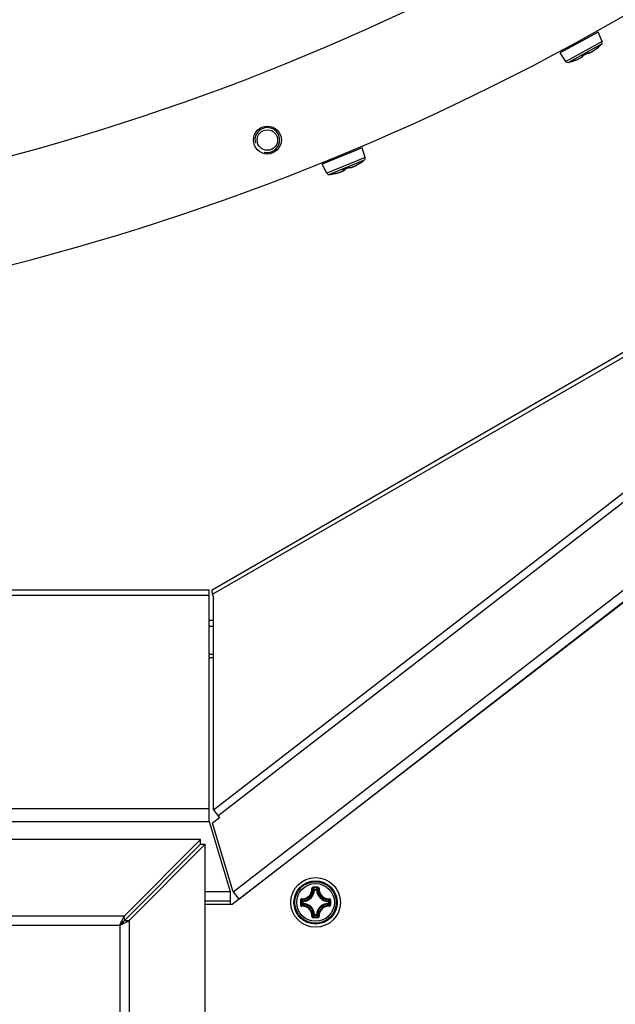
# Model space of a CAD drawing. Header units: millimetres. Extents: x 0 to 420, y 0 to 297.
# Tile 154 of 256: x 134 to 144, y 164 to 180. Entities that reach past the tile are written whole.
import ezdxf

# ---------------------------------------------------------------- set-up
doc = ezdxf.new("R2010")
doc.units = ezdxf.units.MM
doc.header["$LTSCALE"] = 23.1
doc.layers.get('0').update_dxf_attribs({"linetype": 'CONTINUOUS'})
doc.layers.add('02___PRT_ALL_AXES', color=7, linetype='CONTINUOUS')

msp = doc.modelspace()

# ---------------------------------------------------------------- linework, layer by layer
at = {"color": 7, "linetype": 'Continuous'}
for p, q in [((164.5252, 186.9846), (137.4595, 166.0922)), ((137.135, 171.1665), (156.0471, 182.0854)), ((137.2272, 167.525), (156.0501, 182.0803)), ((137.141, 171.0927), (154.7324, 181.2491)), ((137.1547, 167.6188), (154.7423, 181.2189)), ((137.4738, 166.2988), (156.7363, 181.1941)), ((137.565, 166.1809), (156.8276, 181.0762)), ((143.3558, 180.1498), (142.7448, 179.816)), ((143.4218, 179.9991), (143.3558, 180.1498)), ((143.4218, 179.9991), (142.836, 179.6791)), ((143.4126, 179.954), (142.8789, 179.6624)), ((143.3419, 179.8938), (143.3612, 179.9095)), ((143.3608, 179.9098), (143.3483, 179.8998)), ((143.3506, 179.9017), (143.3527, 179.9034)), ((143.3527, 179.9034), (143.3547, 179.9051)), ((143.3547, 179.9051), (143.3566, 179.9065)), ((143.3566, 179.9065), (143.3583, 179.9079)), ((143.3612, 179.9095), (143.3636, 179.9114)), ((143.3624, 179.911), (143.3637, 179.9119)), ((143.3624, 179.911), (143.3647, 179.9118)), ((143.365, 179.9119), (143.3654, 179.9121)), ((143.3654, 179.9121), (143.3672, 179.9133)), ((142.836, 179.6791), (142.7448, 179.816)), ((143.1129, 179.7748), (143.1121, 179.7733)), ((143.1123, 179.7748), (143.1125, 179.7746)), ((143.1142, 179.7713), (143.1143, 179.7751)), ((143.1143, 179.7751), (143.1156, 179.776)), ((143.1143, 179.7751), (143.1143, 179.7755)), ((143.1156, 179.776), (143.1168, 179.7768)), ((143.1512, 179.7951), (143.1585, 179.7991)), ((143.1559, 179.7976), (143.1572, 179.7983)), ((143.1754, 179.8085), (143.1816, 179.812)), ((143.1799, 179.8117), (143.18, 179.8115)), ((143.1816, 179.812), (143.1878, 179.8156)), ((143.1905, 179.8168), (143.1938, 179.8148)), ((143.2911, 179.8566), (143.2917, 179.857)), ((143.3483, 179.8998), (143.3506, 179.9017)), ((143.3483, 179.8998), (143.3483, 179.8998)), ((143.3512, 179.9014), (143.3509, 179.9019)), ((142.9371, 179.6786), (142.9366, 179.6788)), ((142.9376, 179.6786), (142.9371, 179.6786)), ((142.9383, 179.6795), (142.9412, 179.6806)), ((142.9403, 179.6799), (142.9412, 179.6806)), ((142.9412, 179.6806), (142.9421, 179.6809)), ((142.9563, 179.6857), (142.9414, 179.6807)), ((142.9421, 179.6809), (142.9433, 179.6814)), ((142.9433, 179.6814), (142.9454, 179.6821)), ((142.9454, 179.6821), (142.9477, 179.6829)), ((142.9477, 179.6829), (142.9503, 179.6837)), ((142.9503, 179.6837), (142.9541, 179.685)), ((142.9541, 179.685), (142.9563, 179.6857)), ((143.0633, 179.7289), (143.0767, 179.7362)), ((143.0686, 179.7318), (143.069, 179.732)), ((139.552, 178.288), (138.9088, 178.0216)), ((139.6015, 178.1311), (139.552, 178.288)), ((138.9848, 177.8757), (138.9088, 178.0216)), ((139.6015, 178.1311), (138.9848, 177.8757)), ((139.5875, 178.0872), (139.0257, 177.8545)), ((139.4528, 178.0019), (139.4532, 178.0022)), ((139.4968, 178.0275), (139.4975, 178.0279)), ((139.5127, 178.0358), (139.5318, 178.0482)), ((139.5271, 178.0468), (139.5147, 178.039)), ((139.5147, 178.039), (139.5148, 178.039)), ((139.5148, 178.039), (139.5162, 178.04)), ((139.5162, 178.04), (139.5187, 178.0416)), ((139.5187, 178.0416), (139.521, 178.0431)), ((139.521, 178.0431), (139.5232, 178.0444)), ((139.5232, 178.0444), (139.5252, 178.0457)), ((139.5313, 178.0493), (139.532, 178.0496)), ((139.5344, 178.0508), (139.5318, 178.0496)), ((139.5318, 178.0482), (139.5349, 178.0501)), ((139.5353, 178.0503), (139.5371, 178.0511)), ((139.5371, 178.0511), (139.5384, 178.0519)), ((139.5384, 178.0519), (139.5384, 178.0519)), ((139.5384, 178.0519), (139.5384, 178.0519)), ((139.088, 177.8653), (139.0837, 177.8641)), ((139.085, 177.8645), (139.0892, 177.8655)), ((139.0852, 177.8642), (139.0874, 177.8648)), ((139.0855, 177.8643), (139.0869, 177.8646)), ((139.0869, 177.8646), (139.0888, 177.8653)), ((139.0874, 177.8648), (139.0892, 177.8655)), ((139.1031, 177.8685), (139.088, 177.8653)), ((139.1124, 177.8705), (139.1137, 177.8707)), ((139.2177, 177.9015), (139.2219, 177.9033)), ((139.2211, 177.903), (139.2219, 177.9033)), ((139.2219, 177.9033), (139.2263, 177.905)), ((139.2591, 177.9368), (139.2593, 177.9366)), ((139.2811, 177.945), (139.2818, 177.9454)), ((139.2811, 177.9449), (139.2811, 177.9451)), ((139.295, 177.9507), (139.312, 177.9579)), ((139.2971, 177.9516), (139.2992, 177.9525)), ((139.3099, 177.957), (139.3249, 177.9631)), ((139.312, 177.9579), (139.3291, 177.9649)), ((139.3249, 177.9631), (139.327, 177.964)), ((139.3291, 177.9649), (139.3305, 177.9654)), ((139.3302, 177.9662), (139.33, 177.9661)), ((139.33, 177.9661), (139.3302, 177.966)), ((139.3305, 177.9654), (139.3422, 177.9704)), ((139.343, 177.9706), (139.3452, 177.971)), ((139.343, 177.9706), (139.3463, 177.9686)), ((139.4054, 177.9792), (139.4143, 177.983)), ((139.4131, 177.9825), (139.4143, 177.983)), ((139.4143, 177.983), (139.4185, 177.9846)), ((111.1654, 171.1665), (137.085, 171.1665)), ((111.1654, 171.0786), (137.085, 171.0786)), ((137.085, 167.4289), (137.085, 171.1665)), ((137.162, 171.0291), (137.141, 171.0927)), ((137.1544, 171.0247), (137.162, 171.0291)), ((137.1547, 167.6188), (137.1544, 171.0247)), ((137.1545, 170.672), (137.085, 170.672)), ((137.1545, 170.572), (137.085, 170.572)), ((137.1545, 170.122), (137.085, 170.122)), ((137.085, 170.072), (137.1545, 170.072)), ((111.1654, 167.641), (137.085, 167.641)), ((137.1547, 167.6188), (137.2548, 167.4894)), ((111.1654, 167.4289), (137.085, 167.4289)), ((137.085, 167.4289), (137.4228, 166.3022)), ((137.2548, 167.4894), (137.1429, 167.4028)), ((137.4738, 166.2988), (137.1429, 167.4028)), ((136.9493, 167.139), (111.3012, 167.139)), ((135.7199, 165.9096), (136.9493, 167.139)), ((135.7949, 165.8346), (137.0243, 167.064)), ((136.9493, 167.064), (136.9493, 167.139)), ((136.9493, 167.064), (137.0243, 167.064)), ((137.0243, 149.3159), (137.0243, 167.064)), ((137.0243, 166.3022), (137.4228, 166.3022)), ((137.4228, 166.3022), (137.4228, 166.0922)), ((137.4738, 166.2988), (137.565, 166.1809)), ((138.7853, 166.3283), (138.7754, 166.3288)), ((138.7853, 166.3383), (138.8177, 166.3383)), ((138.7853, 166.3283), (138.7853, 166.3383)), ((138.7854, 166.3283), (138.8177, 166.3283)), ((138.8177, 166.3283), (138.8177, 166.3383)), ((138.8177, 166.3283), (138.8276, 166.3288)), ((137.0243, 166.1522), (137.4228, 166.1522)), ((137.5652, 166.181), (137.5687, 166.1765)), ((138.6005, 166.1435), (138.5906, 166.1435)), ((138.5906, 166.1111), (138.5906, 166.1435)), ((138.6005, 166.1111), (138.5906, 166.1111)), ((138.6005, 166.1435), (138.6, 166.1534)), ((138.6005, 166.1111), (138.6, 166.1012)), ((138.6005, 166.1112), (138.6005, 166.1435)), ((139.0025, 166.1435), (139.003, 166.1534)), ((139.0025, 166.1435), (139.0124, 166.1435)), ((139.0025, 166.1435), (139.0025, 166.1112)), ((139.0025, 166.1111), (139.0124, 166.1111)), ((139.0025, 166.1111), (139.003, 166.1012)), ((139.0124, 166.1435), (139.0124, 166.1111)), ((137.4595, 166.0922), (137.0243, 166.0922)), ((112.5306, 165.9096), (135.7199, 165.9096)), ((135.7199, 165.8346), (135.7199, 165.9096)), ((135.7199, 165.8346), (135.7949, 165.8346)), ((135.7949, 165.8346), (135.7949, 150.5453)), ((138.7853, 165.9263), (138.7754, 165.9259)), ((138.7853, 165.9263), (138.7853, 165.9164)), ((138.8177, 165.9164), (138.7853, 165.9164)), ((138.8177, 165.9263), (138.7854, 165.9263)), ((138.8177, 165.9263), (138.8276, 165.9259)), ((138.8177, 165.9263), (138.8177, 165.9164)), ((112.6056, 165.7596), (135.6449, 165.7596)), ((135.6449, 165.7596), (135.6449, 150.6203))]:
    msp.add_line(p, q, dxfattribs=at)
at = {"color": 3, "linetype": 'Continuous'}
msp.add_line((135.7199, 165.8346), (136.9493, 167.064), dxfattribs=at)
at = {"color": 7, "linetype": 'Continuous'}
for points in [[(143.3583, 179.9079), (143.3598, 179.909), (143.3604, 179.9095), (143.361, 179.91), (143.3616, 179.9104), (143.3621, 179.9108), (143.3624, 179.911)], [(143.3647, 179.9118), (143.3669, 179.9131), (143.3672, 179.9134)], [(143.0704, 179.7328), (143.0767, 179.7364), (143.0823, 179.74), (143.0871, 179.7433), (143.0913, 179.7465), (143.0948, 179.7495), (143.0978, 179.7525), (143.1003, 179.7555), (143.1023, 179.7587), (143.1037, 179.762), (143.1045, 179.7658), (143.1044, 179.7696), (143.1043, 179.7699)], [(143.0767, 179.7362), (143.0836, 179.7403), (143.0896, 179.7441), (143.0949, 179.7478), (143.0995, 179.7512), (143.1033, 179.7545), (143.1066, 179.7578), (143.1093, 179.7609), (143.1115, 179.7642), (143.1132, 179.7676), (143.1142, 179.7713)], [(143.1006, 179.7671), (143.1006, 179.7671), (143.1008, 179.7673), (143.1012, 179.7676), (143.1017, 179.7681), (143.1024, 179.7686), (143.1032, 179.7692), (143.1041, 179.7698)], [(143.1041, 179.7698), (143.1052, 179.7705), (143.1064, 179.7712), (143.1076, 179.772), (143.109, 179.7728), (143.1104, 179.7736), (143.1119, 179.7743)], [(143.1119, 179.7743), (143.1169, 179.7769), (143.1232, 179.7801), (143.1295, 179.7834), (143.1358, 179.7867), (143.142, 179.7901), (143.1525, 179.7958)], [(143.1509, 179.7949), (143.1571, 179.7984), (143.1633, 179.8018), (143.1694, 179.8054), (143.1756, 179.8089)], [(143.1585, 179.7991), (143.163, 179.8015), (143.1692, 179.805), (143.1754, 179.8085)], [(143.1756, 179.8089), (143.1808, 179.812), (143.1823, 179.8128), (143.1838, 179.8136), (143.1853, 179.8144), (143.1867, 179.8151), (143.188, 179.8157), (143.1892, 179.8162), (143.1903, 179.8167)], [(143.1903, 179.8167), (143.1913, 179.8171), (143.1921, 179.8174), (143.1928, 179.8176), (143.1933, 179.8177)], [(143.1938, 179.8148), (143.1975, 179.8137), (143.2013, 179.8132), (143.2052, 179.8133), (143.2093, 179.8139), (143.2138, 179.8149), (143.2187, 179.8164), (143.2241, 179.8183), (143.23, 179.8208), (143.2365, 179.8238), (143.2436, 179.8274), (143.257, 179.8347)], [(143.2513, 179.8316), (143.2597, 179.8364), (143.2686, 179.8418), (143.278, 179.8478), (143.2878, 179.8543), (143.2979, 179.8613), (143.3083, 179.8688), (143.3188, 179.8765), (143.3292, 179.8845), (143.3396, 179.8927), (143.3483, 179.8998)], [(143.257, 179.8347), (143.2646, 179.8391), (143.2728, 179.8441), (143.2814, 179.8496), (143.2906, 179.8557), (143.3002, 179.8624), (143.3102, 179.8696), (143.3205, 179.8772), (143.3311, 179.8853), (143.3419, 179.8938)], [(142.9376, 179.6786), (142.938, 179.6788), (142.9403, 179.6799)], [(142.9377, 179.6787), (142.9396, 179.6795), (142.94, 179.6797)], [(142.9563, 179.6857), (142.9677, 179.6894), (142.9807, 179.6939), (142.9932, 179.6984), (143.0053, 179.703), (143.0167, 179.7075), (143.0275, 179.712), (143.0376, 179.7164), (143.0469, 179.7207), (143.0555, 179.7249), (143.0633, 179.7289)], [(139.4083, 177.9804), (139.4175, 177.9844), (139.4273, 177.989), (139.4377, 177.9941), (139.4485, 177.9996), (139.4597, 178.0057), (139.4711, 178.0121), (139.4826, 178.0188), (139.494, 178.0257), (139.5053, 178.0328), (139.5148, 178.039)], [(139.4139, 177.9828), (139.4193, 177.985), (139.4262, 177.9879), (139.4337, 177.9913), (139.4417, 177.9951), (139.4503, 177.9994), (139.4594, 178.0042), (139.4691, 178.0095), (139.4793, 178.0154), (139.49, 178.0217), (139.5012, 178.0285), (139.5127, 178.0358)], [(139.5252, 178.0457), (139.527, 178.0468), (139.5278, 178.0473), (139.5286, 178.0477), (139.5293, 178.0481), (139.5299, 178.0485), (139.5304, 178.0488), (139.5309, 178.0491), (139.5313, 178.0493)], [(139.5313, 178.0493), (139.5328, 178.0495), (139.5348, 178.0501)], [(139.5348, 178.0501), (139.5367, 178.0509), (139.5384, 178.0519), (139.5386, 178.052)], [(139.0892, 177.8655), (139.115, 177.871), (139.1283, 177.874), (139.141, 177.8771), (139.153, 177.8802), (139.1644, 177.8833), (139.175, 177.8864), (139.1848, 177.8895), (139.194, 177.8925), (139.2023, 177.8954), (139.21, 177.8983), (139.217, 177.9011)], [(139.217, 177.9011), (139.2232, 177.9039), (139.2288, 177.9065), (139.2337, 177.9091), (139.2379, 177.9116), (139.2416, 177.9141), (139.2447, 177.9165), (139.2474, 177.9191), (139.2497, 177.9218), (139.2514, 177.9248), (139.2526, 177.9283), (139.2529, 177.932), (139.2526, 177.9338)], [(139.2223, 177.9035), (139.228, 177.9057), (139.2364, 177.9093), (139.244, 177.9127), (139.2507, 177.9161), (139.2567, 177.9193), (139.2619, 177.9224), (139.2664, 177.9255), (139.2703, 177.9284), (139.2736, 177.9314), (139.2763, 177.9345), (139.2785, 177.9377), (139.2802, 177.9412), (139.2811, 177.9449)], [(139.2474, 177.9308), (139.2475, 177.9309), (139.2477, 177.931), (139.248, 177.9313), (139.2485, 177.9316), (139.2492, 177.932), (139.25, 177.9325), (139.251, 177.933), (139.2521, 177.9335)], [(139.2521, 177.9335), (139.2532, 177.9341), (139.2545, 177.9347), (139.2559, 177.9353), (139.2574, 177.9359), (139.2589, 177.9365)], [(139.2589, 177.9365), (139.264, 177.9384), (139.2706, 177.9409), (139.2771, 177.9435), (139.2837, 177.9461), (139.2903, 177.9488), (139.295, 177.9507)], [(139.3061, 177.9554), (139.3126, 177.9582), (139.3191, 177.961), (139.3256, 177.9639), (139.3302, 177.966)], [(139.3302, 177.966), (139.3314, 177.9665), (139.3332, 177.9673), (139.335, 177.968), (139.3366, 177.9686), (139.3383, 177.9692), (139.3398, 177.9697), (139.3411, 177.9701), (139.3423, 177.9704), (139.343, 177.9706)], [(139.3463, 177.9686), (139.3499, 177.9673), (139.3538, 177.9666), (139.3579, 177.9663), (139.3623, 177.9666), (139.3672, 177.9672), (139.3725, 177.9682), (139.3784, 177.9697), (139.3849, 177.9716), (139.392, 177.974), (139.3998, 177.977), (139.4083, 177.9804)]]:
    msp.add_lwpolyline(points, dxfattribs=at)
for radius in [0.4, 0.3482, 0.3481, 0.3338, 0.304]:
    msp.add_circle((138.8015, 166.1273), radius, dxfattribs=at)
for centre, radius, start, end in [((124.1252, 214.622), 39.45, 283.22162, 316.89497), ((143.4548, 179.7864), 0.1552, 126.58448, 127.30242), ((143.3593, 179.9209), 0.0101, 296.60313, 310.36297), ((142.5892, 180.8269), 1.2, 310.41711, 313.32713), ((143.3851, 179.9831), 0.04, 313.32713, 23.65), ((143.161, 179.6784), 0.108, 116.81171, 117.71169), ((142.5713, 180.8452), 1.1994, 296.81214, 298.6499), ((142.5712, 180.8455), 1.1997, 298.65018, 300.48761), ((143.2341, 179.7195), 0.107, 118.65668, 120.49145), ((142.8851, 180.4483), 0.7176, 304.51965, 305.53825), ((142.8632, 180.4791), 0.7554, 305.53092, 305.76402), ((142.839, 180.5125), 0.7967, 305.77049, 307.36989), ((142.8145, 180.5451), 0.8374, 307.35359, 307.62487), ((142.8093, 180.5517), 0.8458, 307.62509, 308.1197), ((142.8062, 180.5558), 0.851, 308.11933, 308.28245), ((142.8044, 180.558), 0.8538, 308.28151, 309.56685), ((142.8693, 179.7013), 0.04, 213.65, 283.97287), ((142.5892, 180.8269), 1.2, 283.97287, 286.88289), ((142.9337, 179.6884), 0.01, 286.92923, 299.22411), ((142.681, 180.545), 0.9024, 287.76517, 288.83414), ((142.685, 180.5332), 0.8899, 288.83424, 289.21429), ((142.689, 180.5219), 0.8779, 289.21422, 289.60265), ((142.6943, 180.5069), 0.862, 289.60242, 290.00783), ((142.7031, 180.4829), 0.8364, 290.00665, 290.60145), ((142.7129, 180.4567), 0.8084, 290.60241, 290.98804), ((142.7226, 180.4313), 0.7813, 290.9876, 291.41774), ((142.7324, 180.4064), 0.7544, 291.41834, 291.73982), ((142.7477, 180.3683), 0.7135, 291.73499, 292.5304), ((142.7626, 180.3322), 0.6744, 292.53561, 292.74603), ((139.1129, 178.6357), 0.7192, 298.23759, 299.33634), ((139.0977, 178.6631), 0.7505, 299.32898, 299.48335), ((139.0797, 178.6946), 0.7868, 299.49342, 301.20851), ((139.0665, 178.7166), 0.8125, 301.19848, 301.40202), ((139.0644, 178.7201), 0.8165, 301.40216, 301.97834), ((139.066, 178.7176), 0.8135, 302.02915, 303.47025), ((139.5287, 178.0478), 0.00794, 211.47693, 223.03297), ((139.6339, 177.8704), 0.2063, 120.75282, 121.19203), ((139.6088, 177.9126), 0.1572, 120.22231, 120.75699), ((139.5827, 177.9575), 0.1052, 119.32245, 120.24858), ((139.565, 177.989), 0.0691, 118.66967, 119.2998), ((138.8624, 179.0434), 1.2, 304.28492, 307.17713), ((139.5633, 178.1191), 0.04, 307.17713, 17.5), ((139.0203, 177.8942), 0.04, 207.5, 277.82287), ((138.8624, 179.0434), 1.2, 277.82287, 280.70052), ((139.0818, 177.8739), 0.00997, 280.74037, 291.49982), ((139.0838, 177.8717), 0.0076, 268.63499, 273.36626), ((139.0839, 177.8712), 0.00714, 273.35406, 280.55593), ((138.9121, 178.7974), 0.9483, 281.61734, 282.19395), ((138.9143, 178.7871), 0.9378, 282.27272, 282.59187), ((138.9178, 178.7716), 0.9219, 282.59135, 283.03367), ((138.9218, 178.7542), 0.904, 283.03401, 283.36182), ((138.927, 178.7324), 0.8816, 283.36103, 283.83077), ((138.9344, 178.7025), 0.8509, 283.83065, 284.28661), ((138.9424, 178.6711), 0.8185, 284.28646, 284.73479), ((138.9508, 178.6391), 0.7854, 284.73506, 285.11501), ((138.959, 178.6086), 0.7538, 285.11504, 285.48685), ((138.9713, 178.5645), 0.708, 285.48293, 286.19496), ((138.983, 178.524), 0.6659, 286.19947, 286.4456), ((139.2971, 177.8361), 0.1076, 110.65593, 111.55455), ((138.8382, 179.0532), 1.1931, 290.65732, 292.49997), ((138.8378, 179.054), 1.194, 292.50026, 294.34197), ((139.3741, 177.8687), 0.1069, 112.50341, 114.25363), ((139.3576, 177.9178), 0.0551, 104.76465, 105.66436), ((138.5915, 166.3373), 0.1841, 272.6606, 357.33932), ((138.5915, 166.3373), 0.194, 272.65943, 357.34057), ((138.8022, 154.9556), 11.4164, 89.81044, 90.19678), ((138.8015, 155.0387), 11.3214, 89.80689, 90.19321), ((138.4074, 165.9778), 0.5222, 43.64832, 47.03641), ((139.1956, 165.9778), 0.5222, 132.96337, 136.35171), ((139.0115, 166.3373), 0.194, 182.65941, 267.34055), ((139.0115, 166.3373), 0.1841, 182.66067, 267.33932), ((149.973, 166.1273), 11.4162, 179.80704, 180.0002), ((149.973, 166.1273), 11.4162, 179.99975, 180.1929), ((149.8903, 166.1273), 11.3215, 179.80685, 180.19315), ((138.9509, 166.5212), 0.522, 222.96287, 226.35218), ((138.9509, 165.7333), 0.5221, 133.64789, 137.03688), ((138.5915, 165.9173), 0.1841, 2.6606, 87.33939), ((138.5915, 165.9173), 0.194, 2.65944, 87.34057), ((139.0115, 165.9173), 0.194, 92.65924, 177.34041), ((139.0115, 165.9173), 0.1841, 92.66067, 177.33932), ((138.652, 166.5214), 0.5222, 313.64832, 317.0364), ((138.652, 165.7333), 0.5222, 42.96338, 46.35171), ((127.7127, 166.1273), 11.3215, 359.80685, 0.19315), ((127.63, 166.1274), 11.4162, 359.99975, 0.1929), ((127.63, 166.1273), 11.4162, 359.80704, 0.0002), ((138.8022, 177.299), 11.4164, 269.8032, 270.18954), ((138.4076, 166.2767), 0.522, 312.96286, 316.35218), ((138.8015, 177.216), 11.3214, 269.80679, 270.19311), ((139.1956, 166.2768), 0.5222, 223.64833, 227.03641)]:
    msp.add_arc(centre, radius, start, end, dxfattribs=at)
at = {"color": 2, "linetype": 'Continuous'}
msp.add_arc((138.0247, 178.411), 0.2, 255, 195, dxfattribs=at)
at = {"color": 7, "linetype": 'Continuous'}
for points, knots in [([(143.3658, 179.9132), (143.3657, 179.9133), (143.3653, 179.913), (143.3646, 179.9127), (143.3636, 179.9119), (143.3628, 179.9113), (143.3623, 179.911)], [0, 0, 0, 0, 0.0836405, 0.2806664, 0.5884517, 1, 1, 1, 1]), ([(143.3658, 179.9132), (143.3659, 179.9132), (143.3664, 179.9131), (143.367, 179.9131), (143.3672, 179.9134)], [0, 0, 0, 0, 0.312939, 1, 1, 1, 1]), ([(143.0233, 179.7103), (143.0297, 179.7129), (143.0418, 179.7182), (143.0585, 179.7263), (143.0727, 179.734), (143.084, 179.7411), (143.0922, 179.7476), (143.0973, 179.7531), (143.0996, 179.7586), (143.0977, 179.7615), (143.0966, 179.7623)], [0, 0, 0, 0, 0.2163126, 0.4114316, 0.5808157, 0.720849, 0.8292629, 0.906002, 0.9563181, 1, 1, 1, 1]), ([(143.103, 179.7694), (143.1019, 179.7687), (143.0998, 179.7671), (143.0976, 179.7654), (143.0959, 179.7629), (143.0966, 179.7623)], [0, 0, 0, 0, 0.4136897, 0.7239276, 1, 1, 1, 1]), ([(143.1108, 179.774), (143.1101, 179.7736), (143.1075, 179.7722), (143.1049, 179.7706), (143.103, 179.7694)], [0, 0, 0, 0, 0.2644021, 1, 1, 1, 1]), ([(143.1121, 179.7733), (143.1117, 179.7727), (143.1095, 179.7694), (143.1067, 179.7667), (143.1043, 179.7647)], [0, 0, 0, 0, 0.2035459, 1, 1, 1, 1]), ([(143.1911, 179.8173), (143.1904, 179.8171), (143.1876, 179.8159), (143.1849, 179.8145), (143.1828, 179.8134)], [0, 0, 0, 0, 0.2302632, 1, 1, 1, 1]), ([(143.1999, 179.8188), (143.1996, 179.8196), (143.1953, 179.8191), (143.193, 179.8182), (143.1911, 179.8173)], [0, 0, 0, 0, 0.297982, 1, 1, 1, 1]), ([(143.1999, 179.8188), (143.2004, 179.8174), (143.2031, 179.8148), (143.2097, 179.8146), (143.2181, 179.8163), (143.229, 179.8204), (143.2421, 179.8266), (143.2572, 179.8348), (143.2738, 179.845), (143.2852, 179.8525), (143.2911, 179.8566)], [0, 0, 0, 0, 0.0420405, 0.0984814, 0.1816115, 0.2941495, 0.4353068, 0.6025672, 0.7922785, 1, 1, 1, 1]), ([(142.9414, 179.6807), (142.9407, 179.6805), (142.9395, 179.68), (142.9377, 179.6794), (142.9372, 179.6791), (142.9365, 179.6788), (142.9366, 179.6788)], [0, 0, 0, 0, 0.4397188, 0.7594152, 0.9475904, 1, 1, 1, 1]), ([(139.3516, 177.9714), (139.3533, 177.9682), (139.3619, 177.9668), (139.3723, 177.9684), (139.3847, 177.9715), (139.3991, 177.9766), (139.4225, 177.9863), (139.4404, 177.9953), (139.4528, 178.0019)], [0, 0, 0, 0, 0.1019093, 0.1899777, 0.3056002, 0.4475551, 0.6131747, 1, 1, 1, 1]), ([(139.5344, 178.0508), (139.5348, 178.0508), (139.5362, 178.0509), (139.5377, 178.0514), (139.5386, 178.052)], [0, 0, 0, 0, 0.2658054, 1, 1, 1, 1]), ([(139.1715, 177.8854), (139.178, 177.8873), (139.1901, 177.8911), (139.207, 177.8971), (139.2212, 177.9029), (139.2323, 177.9084), (139.2395, 177.913), (139.2434, 177.9165), (139.2456, 177.9193), (139.2467, 177.9234), (139.2443, 177.9257), (139.2431, 177.9265)], [0, 0, 0, 0, 0.2232791, 0.4224691, 0.5929384, 0.7311133, 0.8349906, 0.8742285, 0.9056712, 0.9514121, 1, 1, 1, 1]), ([(139.2494, 177.9325), (139.2483, 177.9319), (139.2463, 177.9308), (139.2441, 177.9293), (139.2431, 177.9281), (139.2426, 177.9274), (139.2428, 177.9267), (139.2431, 177.9265)], [0, 0, 0, 0, 0.4131054, 0.7144205, 0.8192888, 0.8950911, 1, 1, 1, 1]), ([(139.2575, 177.9362), (139.2568, 177.9359), (139.254, 177.9348), (139.2513, 177.9335), (139.2494, 177.9325)], [0, 0, 0, 0, 0.2668413, 1, 1, 1, 1]), ([(139.2782, 177.9439), (139.2756, 177.9406), (139.2669, 177.934), (139.2575, 177.9288), (139.2518, 177.926)], [0, 0, 0, 0, 0.4022551, 1, 1, 1, 1]), ([(139.3427, 177.9709), (139.342, 177.9707), (139.3387, 177.9697), (139.3356, 177.9685), (139.3331, 177.9675)], [0, 0, 0, 0, 0.2294824, 1, 1, 1, 1]), ([(139.3516, 177.9714), (139.3514, 177.9717), (139.3505, 177.9721), (139.3478, 177.9721), (139.3453, 177.9716), (139.3435, 177.9711)], [0, 0, 0, 0, 0.1205644, 0.3236368, 1, 1, 1, 1]), ([(137.135, 171.1665), (137.1281, 171.1625), (137.1286, 171.1303), (137.1356, 171.1091), (137.141, 171.0927)], [0, 0, 0, 0, 0.3170293, 1, 1, 1, 1]), ([(138.5783, 166.1862), (138.5998, 166.185), (138.6442, 166.1918), (138.7005, 166.2283), (138.737, 166.2846), (138.7438, 166.329), (138.7426, 166.3505)], [0, 0, 0, 0, 0.2488342, 0.500002, 0.7511665, 1, 1, 1, 1]), ([(138.5792, 166.1758), (138.602, 166.1745), (138.649, 166.1816), (138.7086, 166.2202), (138.7472, 166.2798), (138.7543, 166.3268), (138.753, 166.3496)], [0, 0, 0, 0, 0.2489804, 0.5000021, 0.7510204, 1, 1, 1, 1]), ([(138.763, 166.3719), (138.7576, 166.3719), (138.7464, 166.3673), (138.7423, 166.3558), (138.7426, 166.3505)], [0, 0, 0, 0, 0.5030547, 1, 1, 1, 1]), ([(138.7426, 166.3507), (138.7449, 166.3509), (138.7481, 166.3509), (138.7515, 166.3504), (138.7528, 166.35), (138.753, 166.3496)], [0, 0, 0, 0, 0.6545851, 0.8795181, 1, 1, 1, 1]), ([(138.7633, 166.36), (138.7607, 166.36), (138.7551, 166.3578), (138.7529, 166.3522), (138.753, 166.3496)], [0, 0, 0, 0, 0.5063564, 1, 1, 1, 1]), ([(138.7754, 166.3288), (138.7736, 166.3305), (138.7663, 166.3377), (138.7588, 166.3446), (138.753, 166.3496)], [0, 0, 0, 0, 0.2451287, 1, 1, 1, 1]), ([(138.763, 166.3719), (138.763, 166.3693), (138.763, 166.3657), (138.7632, 166.3617), (138.7632, 166.3604), (138.7633, 166.36)], [0, 0, 0, 0, 0.6615052, 0.8927289, 1, 1, 1, 1]), ([(138.8276, 166.3288), (138.8294, 166.3305), (138.8367, 166.3377), (138.8442, 166.3446), (138.85, 166.3496)], [0, 0, 0, 0, 0.2451275, 1, 1, 1, 1]), ([(138.84, 166.3719), (138.84, 166.3693), (138.84, 166.3657), (138.8398, 166.3617), (138.8398, 166.3604), (138.8397, 166.36)], [0, 0, 0, 0, 0.661448, 0.89268, 1, 1, 1, 1]), ([(138.85, 166.3496), (138.8501, 166.3522), (138.8479, 166.3578), (138.8423, 166.36), (138.8397, 166.36)], [0, 0, 0, 0, 0.4936334, 1, 1, 1, 1]), ([(138.8604, 166.3505), (138.8607, 166.3558), (138.8566, 166.3673), (138.8454, 166.3719), (138.84, 166.3719)], [0, 0, 0, 0, 0.4969442, 1, 1, 1, 1]), ([(138.85, 166.3496), (138.8487, 166.3268), (138.8558, 166.2798), (138.8944, 166.2202), (138.954, 166.1816), (139.001, 166.1745), (139.0238, 166.1758)], [0, 0, 0, 0, 0.2489812, 0.4999969, 0.7510186, 1, 1, 1, 1]), ([(138.8604, 166.3507), (138.8581, 166.3509), (138.8549, 166.3509), (138.8515, 166.3504), (138.8502, 166.35), (138.85, 166.3496)], [0, 0, 0, 0, 0.6546352, 0.8795639, 1, 1, 1, 1]), ([(138.8604, 166.3505), (138.8592, 166.329), (138.866, 166.2846), (138.9025, 166.2283), (138.9588, 166.1918), (139.0031, 166.185), (139.0247, 166.1862)], [0, 0, 0, 0, 0.2488362, 0.4999983, 0.7511665, 1, 1, 1, 1]), ([(138.5783, 166.1862), (138.573, 166.1865), (138.5615, 166.1824), (138.5569, 166.1712), (138.5569, 166.1658)], [0, 0, 0, 0, 0.4969296, 1, 1, 1, 1]), ([(138.5569, 166.1658), (138.5595, 166.1658), (138.5631, 166.1658), (138.5671, 166.1656), (138.5685, 166.1656), (138.5689, 166.1655)], [0, 0, 0, 0, 0.6614743, 0.8927027, 1, 1, 1, 1]), ([(138.5792, 166.1758), (138.5766, 166.1759), (138.571, 166.1737), (138.5688, 166.1682), (138.5689, 166.1655)], [0, 0, 0, 0, 0.4936422, 1, 1, 1, 1]), ([(138.5781, 166.1862), (138.578, 166.1839), (138.5779, 166.1807), (138.5784, 166.1773), (138.5789, 166.176), (138.5792, 166.1758)], [0, 0, 0, 0, 0.6546352, 0.8795637, 1, 1, 1, 1]), ([(138.6, 166.1534), (138.5983, 166.1552), (138.5912, 166.1625), (138.5843, 166.17), (138.5792, 166.1758)], [0, 0, 0, 0, 0.245124, 1, 1, 1, 1]), ([(138.6, 166.1012), (138.5983, 166.0994), (138.5912, 166.0921), (138.5843, 166.0846), (138.5792, 166.0788)], [0, 0, 0, 0, 0.2451256, 1, 1, 1, 1]), ([(138.5906, 166.1111), (138.5906, 166.1086), (138.5926, 166.1036), (138.5976, 166.1013), (138.6, 166.1012)], [0, 0, 0, 0, 0.4999791, 1, 1, 1, 1]), ([(139.003, 166.1534), (139.0047, 166.1552), (139.0118, 166.1625), (139.0187, 166.17), (139.0238, 166.1758)], [0, 0, 0, 0, 0.2451287, 1, 1, 1, 1]), ([(139.0124, 166.1435), (139.0124, 166.146), (139.0104, 166.151), (139.0054, 166.1533), (139.003, 166.1534)], [0, 0, 0, 0, 0.4999791, 1, 1, 1, 1]), ([(139.003, 166.1012), (139.0054, 166.1013), (139.0104, 166.1036), (139.0124, 166.1086), (139.0124, 166.1111)], [0, 0, 0, 0, 0.5000209, 1, 1, 1, 1]), ([(139.003, 166.1012), (139.0047, 166.0994), (139.0118, 166.0921), (139.0187, 166.0846), (139.0238, 166.0788)], [0, 0, 0, 0, 0.2451275, 1, 1, 1, 1]), ([(139.0249, 166.1862), (139.0251, 166.1839), (139.0251, 166.1807), (139.0246, 166.1773), (139.0242, 166.176), (139.0238, 166.1758)], [0, 0, 0, 0, 0.6545981, 0.8795287, 1, 1, 1, 1]), ([(139.0341, 166.1655), (139.0342, 166.1682), (139.032, 166.1737), (139.0264, 166.1759), (139.0238, 166.1758)], [0, 0, 0, 0, 0.5063605, 1, 1, 1, 1]), ([(139.0461, 166.1658), (139.0461, 166.1712), (139.0415, 166.1824), (139.03, 166.1865), (139.0247, 166.1862)], [0, 0, 0, 0, 0.5030512, 1, 1, 1, 1]), ([(139.0461, 166.1658), (139.0435, 166.1658), (139.0399, 166.1658), (139.0359, 166.1656), (139.0346, 166.1656), (139.0341, 166.1655)], [0, 0, 0, 0, 0.6615051, 0.8927291, 1, 1, 1, 1]), ([(138.5569, 166.0888), (138.5595, 166.0888), (138.5631, 166.0888), (138.5671, 166.089), (138.5685, 166.089), (138.5689, 166.0891)], [0, 0, 0, 0, 0.6615051, 0.8927291, 1, 1, 1, 1]), ([(138.5569, 166.0888), (138.5569, 166.0834), (138.5615, 166.0722), (138.573, 166.0681), (138.5783, 166.0684)], [0, 0, 0, 0, 0.5030512, 1, 1, 1, 1]), ([(138.5689, 166.0891), (138.5688, 166.0865), (138.571, 166.0809), (138.5766, 166.0787), (138.5792, 166.0788)], [0, 0, 0, 0, 0.5063605, 1, 1, 1, 1]), ([(138.5781, 166.0684), (138.578, 166.0707), (138.5779, 166.0739), (138.5784, 166.0773), (138.5789, 166.0786), (138.5792, 166.0788)], [0, 0, 0, 0, 0.6545981, 0.8795287, 1, 1, 1, 1]), ([(138.7426, 165.9041), (138.7438, 165.9257), (138.737, 165.97), (138.7005, 166.0263), (138.6442, 166.0628), (138.5999, 166.0696), (138.5783, 166.0684)], [0, 0, 0, 0, 0.2488362, 0.4999983, 0.7511665, 1, 1, 1, 1]), ([(138.753, 165.905), (138.7543, 165.9278), (138.7472, 165.9748), (138.7086, 166.0344), (138.649, 166.073), (138.602, 166.0802), (138.5792, 166.0788)], [0, 0, 0, 0, 0.2489812, 0.4999969, 0.7510186, 1, 1, 1, 1]), ([(139.0238, 166.0788), (139.001, 166.0802), (138.954, 166.073), (138.8944, 166.0344), (138.8558, 165.9748), (138.8487, 165.9278), (138.85, 165.905)], [0, 0, 0, 0, 0.2489801, 0.5000019, 0.7510202, 1, 1, 1, 1]), ([(139.0247, 166.0684), (139.0031, 166.0696), (138.9588, 166.0628), (138.9025, 166.0263), (138.866, 165.97), (138.8592, 165.9257), (138.8604, 165.9041)], [0, 0, 0, 0, 0.2488323, 0.5000004, 0.7511649, 1, 1, 1, 1]), ([(139.0238, 166.0788), (139.0264, 166.0787), (139.032, 166.0809), (139.0342, 166.0865), (139.0341, 166.0891)], [0, 0, 0, 0, 0.493642, 1, 1, 1, 1]), ([(139.0249, 166.0684), (139.0251, 166.0707), (139.0251, 166.0739), (139.0246, 166.0773), (139.0242, 166.0786), (139.0238, 166.0788)], [0, 0, 0, 0, 0.6546341, 0.8795629, 1, 1, 1, 1]), ([(139.0247, 166.0684), (139.03, 166.0681), (139.0415, 166.0722), (139.0461, 166.0834), (139.0461, 166.0888)], [0, 0, 0, 0, 0.496947, 1, 1, 1, 1]), ([(139.0461, 166.0888), (139.0435, 166.0888), (139.0399, 166.0888), (139.0359, 166.089), (139.0346, 166.089), (139.0341, 166.0891)], [0, 0, 0, 0, 0.6614811, 0.8927085, 1, 1, 1, 1]), ([(135.6449, 165.7596), (135.6511, 165.7726), (135.6752, 165.8231), (135.6999, 165.8733), (135.7199, 165.9096)], [0, 0, 0, 0, 0.2588665, 1, 1, 1, 1]), ([(135.6449, 165.7596), (135.6579, 165.7658), (135.7084, 165.7899), (135.7586, 165.8146), (135.7949, 165.8346)], [0, 0, 0, 0, 0.2588665, 1, 1, 1, 1]), ([(138.7426, 165.9041), (138.7423, 165.8988), (138.7464, 165.8873), (138.7576, 165.8827), (138.763, 165.8827)], [0, 0, 0, 0, 0.4969656, 1, 1, 1, 1]), ([(138.7426, 165.9039), (138.7449, 165.9038), (138.7481, 165.9037), (138.7515, 165.9043), (138.7528, 165.9047), (138.753, 165.905)], [0, 0, 0, 0, 0.6546352, 0.8795639, 1, 1, 1, 1]), ([(138.753, 165.905), (138.7529, 165.9024), (138.7551, 165.8968), (138.7607, 165.8947), (138.7633, 165.8947)], [0, 0, 0, 0, 0.4936334, 1, 1, 1, 1]), ([(138.7754, 165.9259), (138.7736, 165.9241), (138.7663, 165.917), (138.7588, 165.9101), (138.753, 165.905)], [0, 0, 0, 0, 0.245124, 1, 1, 1, 1]), ([(138.763, 165.8827), (138.763, 165.8853), (138.763, 165.8889), (138.7632, 165.8929), (138.7632, 165.8943), (138.7633, 165.8947)], [0, 0, 0, 0, 0.661448, 0.89268, 1, 1, 1, 1]), ([(138.8177, 165.9164), (138.8202, 165.9164), (138.8252, 165.9184), (138.8275, 165.9234), (138.8276, 165.9259)], [0, 0, 0, 0, 0.4999791, 1, 1, 1, 1]), ([(138.8276, 165.9259), (138.8294, 165.9241), (138.8367, 165.917), (138.8442, 165.9101), (138.85, 165.905)], [0, 0, 0, 0, 0.2451287, 1, 1, 1, 1]), ([(138.8397, 165.8947), (138.8423, 165.8947), (138.8479, 165.8968), (138.8501, 165.9024), (138.85, 165.905)], [0, 0, 0, 0, 0.5063566, 1, 1, 1, 1]), ([(138.84, 165.8827), (138.84, 165.8853), (138.84, 165.8889), (138.8398, 165.8929), (138.8398, 165.8943), (138.8397, 165.8947)], [0, 0, 0, 0, 0.6615052, 0.8927289, 1, 1, 1, 1]), ([(138.84, 165.8827), (138.8454, 165.8827), (138.8566, 165.8873), (138.8607, 165.8988), (138.8604, 165.9041)], [0, 0, 0, 0, 0.5030873, 1, 1, 1, 1]), ([(138.8604, 165.9039), (138.8581, 165.9038), (138.8549, 165.9037), (138.8515, 165.9042), (138.8502, 165.9047), (138.85, 165.905)], [0, 0, 0, 0, 0.6545308, 0.8794748, 1, 1, 1, 1])]:
    msp.add_open_spline(points, degree=3, knots=knots, dxfattribs=at)
for points in [[(143.0966, 179.7623), (143.0988, 179.7635), (143.1008, 179.7656), (143.1016, 179.768)], [(143.1999, 179.8188), (143.1978, 179.8175), (143.195, 179.817), (143.1926, 179.8175)], [(139.5344, 178.0508), (139.533, 178.0499), (139.5314, 178.0493), (139.5297, 178.0491)], [(139.2431, 177.9265), (139.244, 177.9268), (139.2449, 177.9273), (139.2457, 177.9279)], [(139.2457, 177.9279), (139.247, 177.9289), (139.2481, 177.9302), (139.2488, 177.9317)], [(139.3516, 177.9714), (139.3494, 177.9704), (139.3468, 177.9702), (139.3445, 177.9709)], [(138.7853, 166.3383), (138.7828, 166.3382), (138.7778, 166.3362), (138.7755, 166.3312), (138.7754, 166.3288)], [(138.8276, 166.3288), (138.8275, 166.3312), (138.8252, 166.3362), (138.8202, 166.3382), (138.8177, 166.3383)], [(138.6, 166.1534), (138.5976, 166.1533), (138.5926, 166.1511), (138.5906, 166.146), (138.5906, 166.1435)], [(138.7754, 165.9259), (138.7755, 165.9234), (138.7778, 165.9184), (138.7828, 165.9164), (138.7853, 165.9164)]]:
    msp.add_open_spline(points, degree=3, dxfattribs=at)
at = {"color": 3, "linetype": 'Continuous'}
for points in [[(135.6449, 165.7596), (135.6511, 165.7661), (135.6755, 165.7917), (135.7004, 165.8169), (135.7199, 165.8346)], [(135.6449, 165.7596), (135.6514, 165.7658), (135.677, 165.7902), (135.7022, 165.8151), (135.7199, 165.8346)]]:
    msp.add_open_spline(points, degree=3, knots=[0, 0, 0, 0, 0.2555655, 1, 1, 1, 1], dxfattribs=at)
at = {"layer": '02___PRT_ALL_AXES', "color": 7, "linetype": 'Continuous'}
for centre, radius in [((138.0253, 178.4112), 0.225), ((138.0247, 178.411), 0.165)]:
    msp.add_circle(centre, radius, dxfattribs=at)
msp.add_arc((124.1252, 214.622), 37.75, 283.04935, 316.95429, dxfattribs=at)

doc.saveas('drawing.dxf')
